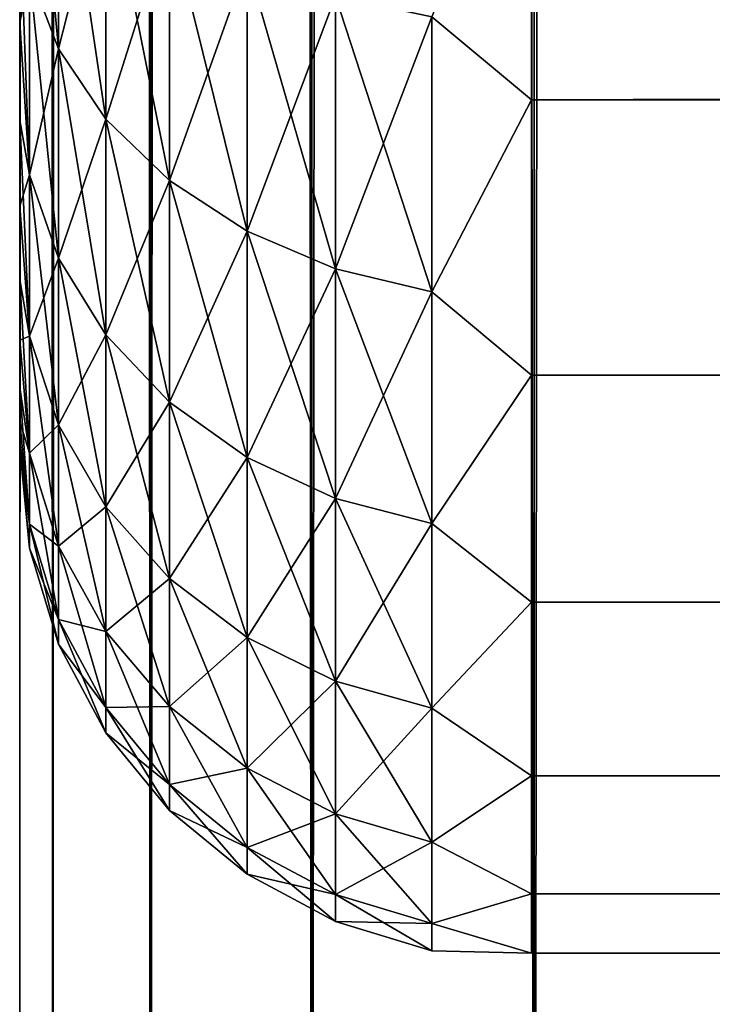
# Model space of a CAD drawing. Extents: x -265 to 265, y 0 to 1027.
# Tile 5 of 256: x -265 to -262.29, y 7.33 to 11.18. Entities that reach past the tile are written whole.
import ezdxf

# ---------------------------------------------------------------- set-up
doc = ezdxf.new("R2010")
doc.units = 0
doc.header["$LTSCALE"] = 41.718519
for name, color, linetype in [('58', 7, 'CONTINUOUS'), ('60', 7, 'CONTINUOUS'), ('62', 7, 'CONTINUOUS'), ('67', 7, 'CONTINUOUS'), ('68', 7, 'CONTINUOUS')]:
    doc.layers.add(name, color=color, linetype=linetype)

msp = doc.modelspace()

# ---------------------------------------------------------------- linework, layer by layer
at = {"layer": '58', "color": 7, "linetype": 'CONTINUOUS'}
for points in [[(-265, 11.1669, 33.1768), (-265, 11.5943, 33.7924), (-265, 11.1669, 21.8232), (-265, 11.1669, 33.1768)], [(-265, 11.1669, 21.8232), (-265, 11.5943, 33.7924), (-265, 11.5943, 21.2076), (-265, 11.1669, 21.8232)], [(-265, 10.7844, 32.5321), (-265, 11.1669, 33.1768), (-265, 10.7844, 22.4679), (-265, 10.7844, 32.5321)], [(-265, 10.7844, 22.4679), (-265, 11.1669, 33.1768), (-265, 11.1669, 21.8232), (-265, 10.7844, 22.4679)], [(-265, 10.4489, 31.8619), (-265, 10.7844, 32.5321), (-265, 10.4489, 23.1381), (-265, 10.4489, 31.8619)], [(-265, 10.4489, 23.1381), (-265, 10.7844, 32.5321), (-265, 10.7844, 22.4679), (-265, 10.4489, 23.1381)], [(-265, 10.162, 31.1694), (-265, 10.4489, 31.8619), (-265, 10.162, 23.8306), (-265, 10.162, 31.1694)], [(-265, 10.162, 23.8306), (-265, 10.4489, 31.8619), (-265, 10.4489, 23.1381), (-265, 10.162, 23.8306)], [(-265, 9.9253, 30.4582), (-265, 10.162, 31.1694), (-265, 9.9253, 24.5418), (-265, 9.9253, 30.4582)], [(-265, 9.9253, 24.5418), (-265, 10.162, 31.1694), (-265, 10.162, 23.8306), (-265, 9.9253, 24.5418)], [(-265, 9.74, 29.7319), (-265, 9.9253, 30.4582), (-265, 9.74, 25.2681), (-265, 9.74, 29.7319)], [(-265, 9.74, 25.2681), (-265, 9.9253, 30.4582), (-265, 9.9253, 24.5418), (-265, 9.74, 25.2681)], [(-265, 9.6069, 28.9943), (-265, 9.74, 29.7319), (-265, 9.6069, 26.0057), (-265, 9.6069, 28.9943)], [(-265, 9.6069, 26.0057), (-265, 9.74, 29.7319), (-265, 9.74, 25.2681), (-265, 9.6069, 26.0057)], [(-265, 9.5268, 28.2491), (-265, 9.6069, 28.9943), (-265, 9.5268, 26.7509), (-265, 9.5268, 28.2491)], [(-265, 9.5268, 26.7509), (-265, 9.6069, 28.9943), (-265, 9.6069, 26.0057), (-265, 9.5268, 26.7509)], [(-265, 9.5, 27.5), (-265, 9.5268, 28.2491), (-265, 9.5268, 26.7509), (-265, 9.5, 27.5)]]:
    msp.add_3dface(points, dxfattribs=at)
at = {"layer": '60', "color": 7, "linetype": 'CONTINUOUS'}
for points in [[(-263, 10.8646, 18.9681), (-263, 12.1114, 17.8036), (263, 10.8646, 18.9681), (-263, 10.8646, 18.9681)], [(263, 10.8646, 18.9681), (-263, 12.1114, 17.8036), (263, 12.1114, 17.8036), (263, 10.8646, 18.9681)], [(-263, 12.1114, 37.1964), (-263, 10.8646, 36.0319), (263, 12.1114, 37.1964), (-263, 12.1114, 37.1964)], [(263, 12.1114, 37.1964), (-263, 10.8646, 36.0319), (263, 10.8646, 36.0319), (263, 12.1114, 37.1964)], [(-263, 9.7879, 20.2915), (-263, 10.8646, 18.9681), (263, 9.7879, 20.2915), (-263, 9.7879, 20.2915)], [(263, 9.7879, 20.2915), (-263, 10.8646, 18.9681), (263, 10.8646, 18.9681), (263, 9.7879, 20.2915)], [(-263, 10.8646, 36.0319), (-263, 9.7879, 34.7085), (263, 10.8646, 36.0319), (-263, 10.8646, 36.0319)], [(263, 10.8646, 36.0319), (-263, 9.7879, 34.7085), (263, 9.7879, 34.7085), (263, 10.8646, 36.0319)], [(-263, 8.9014, 21.7492), (-263, 9.7879, 20.2915), (263, 8.9014, 21.7492), (-263, 8.9014, 21.7492)], [(263, 8.9014, 21.7492), (-263, 9.7879, 20.2915), (263, 9.7879, 20.2915), (263, 8.9014, 21.7492)], [(-263, 9.7879, 34.7085), (-263, 8.9014, 33.2508), (263, 9.7879, 34.7085), (-263, 9.7879, 34.7085)], [(263, 9.7879, 34.7085), (-263, 8.9014, 33.2508), (263, 8.9014, 33.2508), (263, 9.7879, 34.7085)], [(-263, 8.2217, 23.314), (-263, 8.9014, 21.7492), (263, 8.2217, 23.314), (-263, 8.2217, 23.314)], [(263, 8.2217, 23.314), (-263, 8.9014, 21.7492), (263, 8.9014, 21.7492), (263, 8.2217, 23.314)], [(-263, 8.9014, 33.2508), (-263, 8.2217, 31.686), (263, 8.9014, 33.2508), (-263, 8.9014, 33.2508)], [(263, 8.9014, 33.2508), (-263, 8.2217, 31.686), (263, 8.2217, 31.686), (263, 8.9014, 33.2508)], [(-263, 7.7614, 24.9568), (-263, 8.2217, 23.314), (263, 7.7614, 24.9568), (-263, 7.7614, 24.9568)], [(263, 7.7614, 24.9568), (-263, 8.2217, 23.314), (263, 8.2217, 23.314), (263, 7.7614, 24.9568)], [(-263, 8.2217, 31.686), (-263, 7.7614, 30.0432), (263, 8.2217, 31.686), (-263, 8.2217, 31.686)], [(263, 8.2217, 31.686), (-263, 7.7614, 30.0432), (263, 7.7614, 30.0432), (263, 8.2217, 31.686)], [(-263, 7.5291, 26.647), (-263, 7.7614, 24.9568), (263, 7.5291, 26.647), (-263, 7.5291, 26.647)], [(263, 7.5291, 26.647), (-263, 7.7614, 24.9568), (263, 7.7614, 24.9568), (263, 7.5291, 26.647)], [(-263, 7.7614, 30.0432), (-263, 7.5291, 28.353), (263, 7.7614, 30.0432), (-263, 7.7614, 30.0432)], [(263, 7.7614, 30.0432), (-263, 7.5291, 28.353), (263, 7.5291, 28.353), (263, 7.7614, 30.0432)], [(-263, 7.5291, 28.353), (-263, 7.5291, 26.647), (263, 7.5291, 28.353), (-263, 7.5291, 28.353)], [(263, 7.5291, 28.353), (-263, 7.5291, 26.647), (263, 7.5291, 26.647), (263, 7.5291, 28.353)]]:
    msp.add_3dface(points, dxfattribs=at)
at = {"layer": '62', "color": 7, "linetype": 'CONTINUOUS'}
for points in [[(-264.962, 11.3621, 20.8719), (-264.962, 12.3011, 19.8011), (-264.8485, 11.064, 20.6432), (-264.962, 11.3621, 20.8719)], [(-264.8485, 11.064, 20.6432), (-264.962, 12.3011, 19.8011), (-264.8485, 12.0355, 19.5355), (-264.8485, 11.064, 20.6432)], [(-263, 12.1114, 17.8036), (-263, 10.8646, 18.9681), (-263.3902, 11.1883, 18.6883), (-263, 12.1114, 17.8036)], [(-263, 10.8646, 36.0319), (-263, 12.1114, 37.1964), (-263.3902, 11.1883, 36.3117), (-263, 10.8646, 36.0319)], [(-264.8485, 12.0355, 35.4645), (-264.962, 11.3621, 34.1281), (-264.8485, 11.064, 34.3568), (-264.8485, 12.0355, 35.4645)], [(-264.8485, 12.0355, 35.4645), (-264.8485, 11.064, 34.3568), (-264.6638, 11.7906, 35.7094), (-264.8485, 12.0355, 35.4645)], [(-264.8485, 11.064, 20.6432), (-264.8485, 12.0355, 19.5355), (-264.6638, 10.7893, 20.4324), (-264.8485, 11.064, 20.6432)], [(-264.6638, 10.7893, 20.4324), (-264.8485, 12.0355, 19.5355), (-264.6638, 11.7906, 19.2906), (-264.6638, 10.7893, 20.4324)], [(-264.6638, 11.7906, 35.7094), (-264.8485, 11.064, 34.3568), (-264.6638, 10.7893, 34.5676), (-264.6638, 11.7906, 35.7094)], [(-264.6638, 11.7906, 35.7094), (-264.6638, 10.7893, 34.5676), (-264.415, 11.576, 35.924), (-264.6638, 11.7906, 35.7094)], [(-264.6638, 10.7893, 20.4324), (-264.6638, 11.7906, 19.2906), (-264.415, 10.5485, 20.2476), (-264.6638, 10.7893, 20.4324)], [(-264.415, 10.5485, 20.2476), (-264.6638, 11.7906, 19.2906), (-264.415, 11.576, 19.076), (-264.415, 10.5485, 20.2476)], [(-265, 11.5943, 33.7924), (-265, 11.1669, 33.1768), (-264.962, 11.3621, 34.1281), (-265, 11.5943, 33.7924)], [(-265, 11.1669, 21.8232), (-265, 11.5943, 21.2076), (-264.962, 10.5708, 22.0561), (-265, 11.1669, 21.8232)], [(-264.962, 10.5708, 22.0561), (-265, 11.5943, 21.2076), (-264.962, 11.3621, 20.8719), (-264.962, 10.5708, 22.0561)], [(-264.415, 11.576, 35.924), (-264.6638, 10.7893, 34.5676), (-264.415, 10.5485, 34.7524), (-264.415, 11.576, 35.924)], [(-264.415, 11.576, 35.924), (-264.415, 10.5485, 34.7524), (-264.1118, 11.3998, 36.1002), (-264.415, 11.576, 35.924)], [(-264.415, 10.5485, 20.2476), (-264.415, 11.576, 19.076), (-264.1118, 10.3508, 20.0959), (-264.415, 10.5485, 20.2476)], [(-264.1118, 10.3508, 20.0959), (-264.415, 11.576, 19.076), (-264.1118, 11.3998, 18.8998), (-264.1118, 10.3508, 20.0959)], [(-264.1118, 11.3998, 36.1002), (-264.415, 10.5485, 34.7524), (-264.1118, 10.3508, 34.9041), (-264.1118, 11.3998, 36.1002)], [(-264.1118, 11.3998, 36.1002), (-264.1118, 10.3508, 34.9041), (-263.7657, 11.2689, 36.2311), (-264.1118, 11.3998, 36.1002)], [(-264.1118, 10.3508, 20.0959), (-264.1118, 11.3998, 18.8998), (-263.7657, 10.204, 19.9833), (-264.1118, 10.3508, 20.0959)], [(-263.7657, 10.204, 19.9833), (-264.1118, 11.3998, 18.8998), (-263.7657, 11.2689, 18.7689), (-263.7657, 10.204, 19.9833)], [(-264.962, 11.3621, 34.1281), (-265, 11.1669, 33.1768), (-264.962, 10.5708, 32.9439), (-264.962, 11.3621, 34.1281)], [(-264.962, 11.3621, 34.1281), (-264.962, 10.5708, 32.9439), (-264.8485, 11.064, 34.3568), (-264.962, 11.3621, 34.1281)], [(-264.962, 10.5708, 22.0561), (-264.962, 11.3621, 20.8719), (-264.8485, 10.2455, 21.8682), (-264.962, 10.5708, 22.0561)], [(-264.8485, 10.2455, 21.8682), (-264.962, 11.3621, 20.8719), (-264.8485, 11.064, 20.6432), (-264.8485, 10.2455, 21.8682)], [(-263.7657, 11.2689, 36.2311), (-264.1118, 10.3508, 34.9041), (-263.7657, 10.204, 35.0167), (-263.7657, 11.2689, 36.2311)], [(-263.7657, 11.2689, 36.2311), (-263.7657, 10.204, 35.0167), (-263.3902, 11.1883, 36.3117), (-263.7657, 11.2689, 36.2311)], [(-263.7657, 10.204, 19.9833), (-263.7657, 11.2689, 18.7689), (-263.3902, 10.1136, 19.9139), (-263.7657, 10.204, 19.9833)], [(-263.3902, 10.1136, 19.9139), (-263.7657, 11.2689, 18.7689), (-263.3902, 11.1883, 18.6883), (-263.3902, 10.1136, 19.9139)], [(-265, 11.1669, 33.1768), (-265, 10.7844, 32.5321), (-264.962, 10.5708, 32.9439), (-265, 11.1669, 33.1768)], [(-265, 10.7844, 22.4679), (-265, 11.1669, 21.8232), (-264.962, 10.5708, 22.0561), (-265, 10.7844, 22.4679)], [(-263.3902, 11.1883, 36.3117), (-263.7657, 10.204, 35.0167), (-263.3902, 10.1136, 35.0861), (-263.3902, 11.1883, 36.3117)], [(-263, 10.8646, 18.9681), (-263.3902, 10.1136, 19.9139), (-263.3902, 11.1883, 18.6883), (-263, 10.8646, 18.9681)], [(-263, 10.8646, 36.0319), (-263.3902, 11.1883, 36.3117), (-263.3902, 10.1136, 35.0861), (-263, 10.8646, 36.0319)], [(-264.8485, 11.064, 34.3568), (-264.962, 10.5708, 32.9439), (-264.8485, 10.2455, 33.1318), (-264.8485, 11.064, 34.3568)], [(-264.8485, 11.064, 34.3568), (-264.8485, 10.2455, 33.1318), (-264.6638, 10.7893, 34.5676), (-264.8485, 11.064, 34.3568)], [(-264.8485, 10.2455, 21.8682), (-264.8485, 11.064, 20.6432), (-264.6638, 9.9456, 21.6951), (-264.8485, 10.2455, 21.8682)], [(-264.6638, 9.9456, 21.6951), (-264.8485, 11.064, 20.6432), (-264.6638, 10.7893, 20.4324), (-264.6638, 9.9456, 21.6951)], [(-263, 10.8646, 18.9681), (-263, 9.7879, 20.2915), (-263.3902, 10.1136, 19.9139), (-263, 10.8646, 18.9681)], [(-263, 9.7879, 34.7085), (-263, 10.8646, 36.0319), (-263.3902, 10.1136, 35.0861), (-263, 9.7879, 34.7085)], [(-265, 10.7844, 32.5321), (-265, 10.4489, 31.8619), (-264.962, 10.5708, 32.9439), (-265, 10.7844, 32.5321)], [(-265, 10.4489, 23.1381), (-265, 10.7844, 22.4679), (-264.962, 9.9409, 23.3334), (-265, 10.4489, 23.1381)], [(-264.962, 9.9409, 23.3334), (-265, 10.7844, 22.4679), (-264.962, 10.5708, 22.0561), (-264.962, 9.9409, 23.3334)], [(-264.6638, 10.7893, 34.5676), (-264.8485, 10.2455, 33.1318), (-264.6638, 9.9456, 33.3049), (-264.6638, 10.7893, 34.5676)], [(-264.6638, 10.7893, 34.5676), (-264.6638, 9.9456, 33.3049), (-264.415, 10.5485, 34.7524), (-264.6638, 10.7893, 34.5676)], [(-264.6638, 9.9456, 21.6951), (-264.6638, 10.7893, 20.4324), (-264.415, 9.6827, 21.5433), (-264.6638, 9.9456, 21.6951)], [(-264.415, 9.6827, 21.5433), (-264.6638, 10.7893, 20.4324), (-264.415, 10.5485, 20.2476), (-264.415, 9.6827, 21.5433)], [(-264.962, 10.5708, 32.9439), (-265, 10.4489, 31.8619), (-264.962, 9.9409, 31.6666), (-264.962, 10.5708, 32.9439)], [(-264.962, 10.5708, 32.9439), (-264.962, 9.9409, 31.6666), (-264.8485, 10.2455, 33.1318), (-264.962, 10.5708, 32.9439)], [(-264.962, 9.9409, 23.3334), (-264.962, 10.5708, 22.0561), (-264.8485, 9.5938, 23.1896), (-264.962, 9.9409, 23.3334)], [(-264.8485, 9.5938, 23.1896), (-264.962, 10.5708, 22.0561), (-264.8485, 10.2455, 21.8682), (-264.8485, 9.5938, 23.1896)], [(-264.415, 10.5485, 34.7524), (-264.6638, 9.9456, 33.3049), (-264.415, 9.6827, 33.4567), (-264.415, 10.5485, 34.7524)], [(-264.415, 10.5485, 34.7524), (-264.415, 9.6827, 33.4567), (-264.1118, 10.3508, 34.9041), (-264.415, 10.5485, 34.7524)], [(-264.415, 9.6827, 21.5433), (-264.415, 10.5485, 20.2476), (-264.1118, 9.467, 21.4187), (-264.415, 9.6827, 21.5433)], [(-264.1118, 9.467, 21.4187), (-264.415, 10.5485, 20.2476), (-264.1118, 10.3508, 20.0959), (-264.1118, 9.467, 21.4187)], [(-265, 10.4489, 31.8619), (-265, 10.162, 31.1694), (-264.962, 9.9409, 31.6666), (-265, 10.4489, 31.8619)], [(-265, 10.162, 23.8306), (-265, 10.4489, 23.1381), (-264.962, 9.9409, 23.3334), (-265, 10.162, 23.8306)], [(-264.1118, 10.3508, 34.9041), (-264.415, 9.6827, 33.4567), (-264.1118, 9.467, 33.5813), (-264.1118, 10.3508, 34.9041)], [(-264.1118, 10.3508, 34.9041), (-264.1118, 9.467, 33.5813), (-263.7657, 10.204, 35.0167), (-264.1118, 10.3508, 34.9041)], [(-264.1118, 9.467, 21.4187), (-264.1118, 10.3508, 20.0959), (-263.7657, 9.3067, 21.3262), (-264.1118, 9.467, 21.4187)], [(-263.7657, 9.3067, 21.3262), (-264.1118, 10.3508, 20.0959), (-263.7657, 10.204, 19.9833), (-263.7657, 9.3067, 21.3262)], [(-264.8485, 10.2455, 33.1318), (-264.962, 9.9409, 31.6666), (-264.8485, 9.5938, 31.8104), (-264.8485, 10.2455, 33.1318)], [(-264.8485, 10.2455, 33.1318), (-264.8485, 9.5938, 31.8104), (-264.6638, 9.9456, 33.3049), (-264.8485, 10.2455, 33.1318)], [(-264.8485, 9.5938, 23.1896), (-264.8485, 10.2455, 21.8682), (-264.6638, 9.2739, 23.0571), (-264.8485, 9.5938, 23.1896)], [(-264.6638, 9.2739, 23.0571), (-264.8485, 10.2455, 21.8682), (-264.6638, 9.9456, 21.6951), (-264.6638, 9.2739, 23.0571)], [(-263.7657, 10.204, 35.0167), (-264.1118, 9.467, 33.5813), (-263.7657, 9.3067, 33.6738), (-263.7657, 10.204, 35.0167)], [(-263.7657, 10.204, 35.0167), (-263.7657, 9.3067, 33.6738), (-263.3902, 10.1136, 35.0861), (-263.7657, 10.204, 35.0167)], [(-263.7657, 9.3067, 21.3262), (-263.7657, 10.204, 19.9833), (-263.3902, 9.208, 21.2692), (-263.7657, 9.3067, 21.3262)], [(-263.3902, 9.208, 21.2692), (-263.7657, 10.204, 19.9833), (-263.3902, 10.1136, 19.9139), (-263.3902, 9.208, 21.2692)], [(-265, 10.162, 31.1694), (-265, 9.9253, 30.4582), (-264.962, 9.9409, 31.6666), (-265, 10.162, 31.1694)], [(-265, 9.9253, 24.5418), (-265, 10.162, 23.8306), (-264.962, 9.4831, 24.682), (-265, 9.9253, 24.5418)], [(-264.962, 9.4831, 24.682), (-265, 10.162, 23.8306), (-264.962, 9.9409, 23.3334), (-264.962, 9.4831, 24.682)], [(-263.3902, 10.1136, 35.0861), (-263.7657, 9.3067, 33.6738), (-263.3902, 9.208, 33.7308), (-263.3902, 10.1136, 35.0861)], [(-263, 9.7879, 20.2915), (-263.3902, 9.208, 21.2692), (-263.3902, 10.1136, 19.9139), (-263, 9.7879, 20.2915)], [(-263, 9.7879, 34.7085), (-263.3902, 10.1136, 35.0861), (-263.3902, 9.208, 33.7308), (-263, 9.7879, 34.7085)], [(-264.962, 9.9409, 31.6666), (-265, 9.9253, 30.4582), (-264.962, 9.4831, 30.318), (-264.962, 9.9409, 31.6666)], [(-264.962, 9.9409, 31.6666), (-264.962, 9.4831, 30.318), (-264.8485, 9.5938, 31.8104), (-264.962, 9.9409, 31.6666)], [(-264.962, 9.4831, 24.682), (-264.962, 9.9409, 23.3334), (-264.8485, 9.1202, 24.5848), (-264.962, 9.4831, 24.682)], [(-264.8485, 9.1202, 24.5848), (-264.962, 9.9409, 23.3334), (-264.8485, 9.5938, 23.1896), (-264.8485, 9.1202, 24.5848)], [(-264.6638, 9.9456, 33.3049), (-264.8485, 9.5938, 31.8104), (-264.6638, 9.2739, 31.9429), (-264.6638, 9.9456, 33.3049)], [(-264.6638, 9.9456, 33.3049), (-264.6638, 9.2739, 31.9429), (-264.415, 9.6827, 33.4567), (-264.6638, 9.9456, 33.3049)], [(-264.6638, 9.2739, 23.0571), (-264.6638, 9.9456, 21.6951), (-264.415, 8.9935, 22.9409), (-264.6638, 9.2739, 23.0571)], [(-264.415, 8.9935, 22.9409), (-264.6638, 9.9456, 21.6951), (-264.415, 9.6827, 21.5433), (-264.415, 8.9935, 22.9409)], [(-265, 9.9253, 30.4582), (-265, 9.74, 29.7319), (-264.962, 9.4831, 30.318), (-265, 9.9253, 30.4582)], [(-265, 9.74, 25.2681), (-265, 9.9253, 24.5418), (-264.962, 9.4831, 24.682), (-265, 9.74, 25.2681)], [(-263, 9.7879, 20.2915), (-263, 8.9014, 21.7492), (-263.3902, 9.208, 21.2692), (-263, 9.7879, 20.2915)], [(-263, 8.9014, 33.2508), (-263, 9.7879, 34.7085), (-263.3902, 9.208, 33.7308), (-263, 8.9014, 33.2508)], [(-265, 9.74, 29.7319), (-265, 9.6069, 28.9943), (-264.962, 9.4831, 30.318), (-265, 9.74, 29.7319)], [(-265, 9.6069, 26.0057), (-265, 9.74, 25.2681), (-264.962, 9.2053, 26.0788), (-265, 9.6069, 26.0057)], [(-264.962, 9.2053, 26.0788), (-265, 9.74, 25.2681), (-264.962, 9.4831, 24.682), (-264.962, 9.2053, 26.0788)], [(-264.415, 9.6827, 33.4567), (-264.6638, 9.2739, 31.9429), (-264.415, 8.9935, 32.0591), (-264.415, 9.6827, 33.4567)], [(-264.415, 9.6827, 33.4567), (-264.415, 8.9935, 32.0591), (-264.1118, 9.467, 33.5813), (-264.415, 9.6827, 33.4567)], [(-264.415, 8.9935, 22.9409), (-264.415, 9.6827, 21.5433), (-264.1118, 8.7633, 22.8456), (-264.415, 8.9935, 22.9409)], [(-264.1118, 8.7633, 22.8456), (-264.415, 9.6827, 21.5433), (-264.1118, 9.467, 21.4187), (-264.1118, 8.7633, 22.8456)], [(-265, 9.6069, 28.9943), (-265, 9.5268, 28.2491), (-264.962, 9.2053, 28.9212), (-265, 9.6069, 28.9943)], [(-264.962, 9.4831, 30.318), (-265, 9.6069, 28.9943), (-264.962, 9.2053, 28.9212), (-264.962, 9.4831, 30.318)], [(-265, 9.5268, 26.7509), (-265, 9.6069, 26.0057), (-264.962, 9.2053, 26.0788), (-265, 9.5268, 26.7509)], [(-264.8485, 9.5938, 31.8104), (-264.962, 9.4831, 30.318), (-264.8485, 9.1202, 30.4152), (-264.8485, 9.5938, 31.8104)], [(-264.8485, 9.5938, 31.8104), (-264.8485, 9.1202, 30.4152), (-264.6638, 9.2739, 31.9429), (-264.8485, 9.5938, 31.8104)], [(-264.8485, 9.1202, 24.5848), (-264.8485, 9.5938, 23.1896), (-264.6638, 8.7858, 24.4952), (-264.8485, 9.1202, 24.5848)], [(-264.6638, 8.7858, 24.4952), (-264.8485, 9.5938, 23.1896), (-264.6638, 9.2739, 23.0571), (-264.6638, 8.7858, 24.4952)], [(-265, 9.5268, 28.2491), (-265, 9.5, 27.5), (-264.962, 9.2053, 28.9212), (-265, 9.5268, 28.2491)], [(-265, 9.5, 27.5), (-265, 9.5268, 26.7509), (-264.962, 9.1121, 27.5), (-265, 9.5, 27.5)], [(-264.962, 9.1121, 27.5), (-265, 9.5268, 26.7509), (-264.962, 9.2053, 26.0788), (-264.962, 9.1121, 27.5)], [(-264.962, 9.2053, 28.9212), (-265, 9.5, 27.5), (-264.962, 9.1121, 27.5), (-264.962, 9.2053, 28.9212)], [(-264.962, 9.4831, 30.318), (-264.962, 9.2053, 28.9212), (-264.8485, 9.1202, 30.4152), (-264.962, 9.4831, 30.318)], [(-264.962, 9.2053, 26.0788), (-264.962, 9.4831, 24.682), (-264.8485, 8.8328, 26.0298), (-264.962, 9.2053, 26.0788)], [(-264.8485, 8.8328, 26.0298), (-264.962, 9.4831, 24.682), (-264.8485, 9.1202, 24.5848), (-264.8485, 8.8328, 26.0298)], [(-264.1118, 9.467, 33.5813), (-264.415, 8.9935, 32.0591), (-264.1118, 8.7633, 32.1544), (-264.1118, 9.467, 33.5813)], [(-264.1118, 9.467, 33.5813), (-264.1118, 8.7633, 32.1544), (-263.7657, 9.3067, 33.6738), (-264.1118, 9.467, 33.5813)], [(-264.1118, 8.7633, 22.8456), (-264.1118, 9.467, 21.4187), (-263.7657, 8.5923, 22.7748), (-264.1118, 8.7633, 22.8456)], [(-263.7657, 8.5923, 22.7748), (-264.1118, 9.467, 21.4187), (-263.7657, 9.3067, 21.3262), (-263.7657, 8.5923, 22.7748)], [(-263.7657, 9.3067, 33.6738), (-264.1118, 8.7633, 32.1544), (-263.7657, 8.5923, 32.2252), (-263.7657, 9.3067, 33.6738)], [(-263.7657, 9.3067, 33.6738), (-263.7657, 8.5923, 32.2252), (-263.3902, 9.208, 33.7308), (-263.7657, 9.3067, 33.6738)], [(-263.7657, 8.5923, 22.7748), (-263.7657, 9.3067, 21.3262), (-263.3902, 8.487, 22.7312), (-263.7657, 8.5923, 22.7748)], [(-263.3902, 8.487, 22.7312), (-263.7657, 9.3067, 21.3262), (-263.3902, 9.208, 21.2692), (-263.3902, 8.487, 22.7312)], [(-264.6638, 9.2739, 31.9429), (-264.8485, 9.1202, 30.4152), (-264.6638, 8.7858, 30.5048), (-264.6638, 9.2739, 31.9429)], [(-264.6638, 9.2739, 31.9429), (-264.6638, 8.7858, 30.5048), (-264.415, 8.9935, 32.0591), (-264.6638, 9.2739, 31.9429)], [(-264.6638, 8.7858, 24.4952), (-264.6638, 9.2739, 23.0571), (-264.415, 8.4926, 24.4166), (-264.6638, 8.7858, 24.4952)], [(-264.415, 8.4926, 24.4166), (-264.6638, 9.2739, 23.0571), (-264.415, 8.9935, 22.9409), (-264.415, 8.4926, 24.4166)], [(-264.962, 9.2053, 28.9212), (-264.962, 9.1121, 27.5), (-264.8485, 8.8328, 28.9702), (-264.962, 9.2053, 28.9212)], [(-264.8485, 9.1202, 30.4152), (-264.962, 9.2053, 28.9212), (-264.8485, 8.8328, 28.9702), (-264.8485, 9.1202, 30.4152)], [(-264.962, 9.1121, 27.5), (-264.962, 9.2053, 26.0788), (-264.8485, 8.7364, 27.5), (-264.962, 9.1121, 27.5)], [(-264.8485, 8.7364, 27.5), (-264.962, 9.2053, 26.0788), (-264.8485, 8.8328, 26.0298), (-264.8485, 8.7364, 27.5)], [(-263.3902, 9.208, 33.7308), (-263.7657, 8.5923, 32.2252), (-263.3902, 8.487, 32.2688), (-263.3902, 9.208, 33.7308)], [(-263, 8.9014, 21.7492), (-263.3902, 8.487, 22.7312), (-263.3902, 9.208, 21.2692), (-263, 8.9014, 21.7492)], [(-263, 8.9014, 33.2508), (-263.3902, 9.208, 33.7308), (-263.3902, 8.487, 32.2688), (-263, 8.9014, 33.2508)], [(-264.8485, 8.8328, 28.9702), (-264.962, 9.1121, 27.5), (-264.8485, 8.7364, 27.5), (-264.8485, 8.8328, 28.9702)], [(-264.8485, 9.1202, 30.4152), (-264.8485, 8.8328, 28.9702), (-264.6638, 8.7858, 30.5048), (-264.8485, 9.1202, 30.4152)], [(-264.8485, 8.8328, 26.0298), (-264.8485, 9.1202, 24.5848), (-264.6638, 8.4895, 25.9846), (-264.8485, 8.8328, 26.0298)], [(-264.6638, 8.4895, 25.9846), (-264.8485, 9.1202, 24.5848), (-264.6638, 8.7858, 24.4952), (-264.6638, 8.4895, 25.9846)], [(-264.415, 8.9935, 32.0591), (-264.6638, 8.7858, 30.5048), (-264.415, 8.4926, 30.5834), (-264.415, 8.9935, 32.0591)], [(-264.415, 8.9935, 32.0591), (-264.415, 8.4926, 30.5834), (-264.1118, 8.7633, 32.1544), (-264.415, 8.9935, 32.0591)], [(-264.415, 8.4926, 24.4166), (-264.415, 8.9935, 22.9409), (-264.1118, 8.2519, 24.3521), (-264.415, 8.4926, 24.4166)], [(-264.1118, 8.2519, 24.3521), (-264.415, 8.9935, 22.9409), (-264.1118, 8.7633, 22.8456), (-264.1118, 8.2519, 24.3521)], [(-263, 8.9014, 21.7492), (-263, 8.2217, 23.314), (-263.3902, 8.487, 22.7312), (-263, 8.9014, 21.7492)], [(-263, 8.2217, 31.686), (-263, 8.9014, 33.2508), (-263.3902, 8.487, 32.2688), (-263, 8.2217, 31.686)], [(-264.8485, 8.8328, 28.9702), (-264.8485, 8.7364, 27.5), (-264.6638, 8.4895, 29.0154), (-264.8485, 8.8328, 28.9702)], [(-264.6638, 8.7858, 30.5048), (-264.8485, 8.8328, 28.9702), (-264.6638, 8.4895, 29.0154), (-264.6638, 8.7858, 30.5048)], [(-264.8485, 8.7364, 27.5), (-264.8485, 8.8328, 26.0298), (-264.6638, 8.3902, 27.5), (-264.8485, 8.7364, 27.5)], [(-264.6638, 8.3902, 27.5), (-264.8485, 8.8328, 26.0298), (-264.6638, 8.4895, 25.9846), (-264.6638, 8.3902, 27.5)], [(-264.6638, 8.7858, 30.5048), (-264.6638, 8.4895, 29.0154), (-264.415, 8.4926, 30.5834), (-264.6638, 8.7858, 30.5048)], [(-264.6638, 8.4895, 25.9846), (-264.6638, 8.7858, 24.4952), (-264.415, 8.1885, 25.945), (-264.6638, 8.4895, 25.9846)], [(-264.415, 8.1885, 25.945), (-264.6638, 8.7858, 24.4952), (-264.415, 8.4926, 24.4166), (-264.415, 8.1885, 25.945)], [(-264.6638, 8.4895, 29.0154), (-264.8485, 8.7364, 27.5), (-264.6638, 8.3902, 27.5), (-264.6638, 8.4895, 29.0154)], [(-264.1118, 8.7633, 32.1544), (-264.415, 8.4926, 30.5834), (-264.1118, 8.2519, 30.6479), (-264.1118, 8.7633, 32.1544)], [(-264.1118, 8.7633, 32.1544), (-264.1118, 8.2519, 30.6479), (-263.7657, 8.5923, 32.2252), (-264.1118, 8.7633, 32.1544)], [(-264.1118, 8.2519, 24.3521), (-264.1118, 8.7633, 22.8456), (-263.7657, 8.0731, 24.3042), (-264.1118, 8.2519, 24.3521)], [(-263.7657, 8.0731, 24.3042), (-264.1118, 8.7633, 22.8456), (-263.7657, 8.5923, 22.7748), (-263.7657, 8.0731, 24.3042)], [(-263.7657, 8.5923, 32.2252), (-264.1118, 8.2519, 30.6479), (-263.7657, 8.0731, 30.6958), (-263.7657, 8.5923, 32.2252)], [(-263.7657, 8.5923, 32.2252), (-263.7657, 8.0731, 30.6958), (-263.3902, 8.487, 32.2688), (-263.7657, 8.5923, 32.2252)], [(-263.7657, 8.0731, 24.3042), (-263.7657, 8.5923, 22.7748), (-263.3902, 7.963, 24.2747), (-263.7657, 8.0731, 24.3042)], [(-263.3902, 7.963, 24.2747), (-263.7657, 8.5923, 22.7748), (-263.3902, 8.487, 22.7312), (-263.3902, 7.963, 24.2747)], [(-264.415, 8.4926, 30.5834), (-264.6638, 8.4895, 29.0154), (-264.415, 8.1885, 29.055), (-264.415, 8.4926, 30.5834)], [(-264.6638, 8.4895, 29.0154), (-264.6638, 8.3902, 27.5), (-264.415, 8.1885, 29.055), (-264.6638, 8.4895, 29.0154)], [(-264.6638, 8.3902, 27.5), (-264.6638, 8.4895, 25.9846), (-264.415, 8.0866, 27.5), (-264.6638, 8.3902, 27.5)], [(-264.415, 8.0866, 27.5), (-264.6638, 8.4895, 25.9846), (-264.415, 8.1885, 25.945), (-264.415, 8.0866, 27.5)], [(-264.415, 8.4926, 30.5834), (-264.415, 8.1885, 29.055), (-264.1118, 8.2519, 30.6479), (-264.415, 8.4926, 30.5834)], [(-264.415, 8.1885, 25.945), (-264.415, 8.4926, 24.4166), (-264.1118, 7.9415, 25.9125), (-264.415, 8.1885, 25.945)], [(-264.1118, 7.9415, 25.9125), (-264.415, 8.4926, 24.4166), (-264.1118, 8.2519, 24.3521), (-264.1118, 7.9415, 25.9125)], [(-263.3902, 8.487, 32.2688), (-263.7657, 8.0731, 30.6958), (-263.3902, 7.963, 30.7253), (-263.3902, 8.487, 32.2688)], [(-263, 8.2217, 23.314), (-263.3902, 7.963, 24.2747), (-263.3902, 8.487, 22.7312), (-263, 8.2217, 23.314)], [(-263, 8.2217, 31.686), (-263.3902, 8.487, 32.2688), (-263.3902, 7.963, 30.7253), (-263, 8.2217, 31.686)], [(-264.415, 8.1885, 29.055), (-264.6638, 8.3902, 27.5), (-264.415, 8.0866, 27.5), (-264.415, 8.1885, 29.055)], [(-264.1118, 8.2519, 30.6479), (-264.415, 8.1885, 29.055), (-264.1118, 7.9415, 29.0875), (-264.1118, 8.2519, 30.6479)], [(-264.1118, 8.2519, 30.6479), (-264.1118, 7.9415, 29.0875), (-263.7657, 8.0731, 30.6958), (-264.1118, 8.2519, 30.6479)], [(-264.1118, 7.9415, 25.9125), (-264.1118, 8.2519, 24.3521), (-263.7657, 7.758, 25.8883), (-264.1118, 7.9415, 25.9125)], [(-263.7657, 7.758, 25.8883), (-264.1118, 8.2519, 24.3521), (-263.7657, 8.0731, 24.3042), (-263.7657, 7.758, 25.8883)], [(-263, 8.2217, 23.314), (-263, 7.7614, 24.9568), (-263.3902, 7.963, 24.2747), (-263, 8.2217, 23.314)], [(-263, 7.7614, 30.0432), (-263, 8.2217, 31.686), (-263.3902, 7.963, 30.7253), (-263, 7.7614, 30.0432)], [(-264.415, 8.1885, 29.055), (-264.415, 8.0866, 27.5), (-264.1118, 7.9415, 29.0875), (-264.415, 8.1885, 29.055)], [(-264.415, 8.0866, 27.5), (-264.415, 8.1885, 25.945), (-264.1118, 7.8375, 27.5), (-264.415, 8.0866, 27.5)], [(-264.1118, 7.8375, 27.5), (-264.415, 8.1885, 25.945), (-264.1118, 7.9415, 25.9125), (-264.1118, 7.8375, 27.5)], [(-264.1118, 7.9415, 29.0875), (-264.415, 8.0866, 27.5), (-264.1118, 7.8375, 27.5), (-264.1118, 7.9415, 29.0875)], [(-263.7657, 8.0731, 30.6958), (-264.1118, 7.9415, 29.0875), (-263.7657, 7.758, 29.1117), (-263.7657, 8.0731, 30.6958)], [(-263.7657, 8.0731, 30.6958), (-263.7657, 7.758, 29.1117), (-263.3902, 7.963, 30.7253), (-263.7657, 8.0731, 30.6958)], [(-263.7657, 7.758, 25.8883), (-263.7657, 8.0731, 24.3042), (-263.3902, 7.645, 25.8734), (-263.7657, 7.758, 25.8883)], [(-263.3902, 7.645, 25.8734), (-263.7657, 8.0731, 24.3042), (-263.3902, 7.963, 24.2747), (-263.3902, 7.645, 25.8734)], [(-264.1118, 7.9415, 29.0875), (-264.1118, 7.8375, 27.5), (-263.7657, 7.758, 29.1117), (-264.1118, 7.9415, 29.0875)], [(-264.1118, 7.8375, 27.5), (-264.1118, 7.9415, 25.9125), (-263.7657, 7.6524, 27.5), (-264.1118, 7.8375, 27.5)], [(-263.7657, 7.6524, 27.5), (-264.1118, 7.9415, 25.9125), (-263.7657, 7.758, 25.8883), (-263.7657, 7.6524, 27.5)], [(-263.3902, 7.963, 30.7253), (-263.7657, 7.758, 29.1117), (-263.3902, 7.645, 29.1266), (-263.3902, 7.963, 30.7253)], [(-263, 7.7614, 24.9568), (-263.3902, 7.645, 25.8734), (-263.3902, 7.963, 24.2747), (-263, 7.7614, 24.9568)], [(-263, 7.7614, 30.0432), (-263.3902, 7.963, 30.7253), (-263.3902, 7.645, 29.1266), (-263, 7.7614, 30.0432)], [(-263.7657, 7.758, 29.1117), (-264.1118, 7.8375, 27.5), (-263.7657, 7.6524, 27.5), (-263.7657, 7.758, 29.1117)], [(-263.7657, 7.758, 29.1117), (-263.7657, 7.6524, 27.5), (-263.3902, 7.645, 29.1266), (-263.7657, 7.758, 29.1117)], [(-263.7657, 7.6524, 27.5), (-263.7657, 7.758, 25.8883), (-263.3902, 7.5384, 27.5), (-263.7657, 7.6524, 27.5)], [(-263.3902, 7.5384, 27.5), (-263.7657, 7.758, 25.8883), (-263.3902, 7.645, 25.8734), (-263.3902, 7.5384, 27.5)], [(-263, 7.7614, 24.9568), (-263, 7.5291, 26.647), (-263.3902, 7.645, 25.8734), (-263, 7.7614, 24.9568)], [(-263, 7.5291, 28.353), (-263, 7.7614, 30.0432), (-263.3902, 7.645, 29.1266), (-263, 7.5291, 28.353)], [(-263.3902, 7.645, 29.1266), (-263.7657, 7.6524, 27.5), (-263.3902, 7.5384, 27.5), (-263.3902, 7.645, 29.1266)], [(-263, 7.5291, 26.647), (-263.3902, 7.5384, 27.5), (-263.3902, 7.645, 25.8734), (-263, 7.5291, 26.647)], [(-263, 7.5291, 28.353), (-263.3902, 7.645, 29.1266), (-263.3902, 7.5384, 27.5), (-263, 7.5291, 28.353)], [(-263, 7.5291, 26.647), (-263, 7.5291, 28.353), (-263.3902, 7.5384, 27.5), (-263, 7.5291, 26.647)]]:
    msp.add_3dface(points, dxfattribs=at)
at = {"layer": '67', "color": 7, "linetype": 'CONTINUOUS'}
for points in [[(-265, 1), (-264.8717, 1, 1.9579), (-265, 1019), (-265, 1)], [(-265, 1019), (-264.8717, 1, 1.9579), (-264.8717, 1019, 1.9579), (-265, 1019)], [(-264.8717, 1, 1.9579), (-264.4889, 1, 3.8823), (-264.8717, 1019, 1.9579), (-264.8717, 1, 1.9579)], [(-264.8717, 1019, 1.9579), (-264.4889, 1, 3.8823), (-264.4889, 1019, 3.8823), (-264.8717, 1019, 1.9579)], [(-264.4889, 1, 3.8823), (-263.8582, 1, 5.7403), (-264.4889, 1019, 3.8823), (-264.4889, 1, 3.8823)], [(-264.4889, 1019, 3.8823), (-263.8582, 1, 5.7403), (-263.8582, 1019, 5.7403), (-264.4889, 1019, 3.8823)], [(-263.8582, 1, 5.7403), (-262.9904, 1, 7.5), (-263.8582, 1019, 5.7403), (-263.8582, 1, 5.7403)], [(-263.8582, 1019, 5.7403), (-262.9904, 1, 7.5), (-262.9904, 1019, 7.5), (-263.8582, 1019, 5.7403)], [(-262.9904, 1, 7.5), (-261.9003, 1, 9.1314), (-262.9904, 1019, 7.5), (-262.9904, 1, 7.5)], [(-262.9904, 1019, 7.5), (-261.9003, 1, 9.1314), (-261.9003, 1019, 9.1314), (-262.9904, 1019, 7.5)]]:
    msp.add_3dface(points, dxfattribs=at)
at = {"layer": '68', "color": 7, "linetype": 'CONTINUOUS'}
for points in [[(-265, 1), (-265, 1019), (-264.8717, 1019, -1.9579), (-265, 1)], [(-264.8717, 1, -1.9579), (-265, 1), (-264.8717, 1019, -1.9579), (-264.8717, 1, -1.9579)], [(-264.4889, 1, -3.8823), (-264.8717, 1, -1.9579), (-264.4889, 1019, -3.8823), (-264.4889, 1, -3.8823)], [(-264.4889, 1019, -3.8823), (-264.8717, 1, -1.9579), (-264.8717, 1019, -1.9579), (-264.4889, 1019, -3.8823)], [(-263.8582, 1, -5.7403), (-264.4889, 1, -3.8823), (-263.8582, 1019, -5.7403), (-263.8582, 1, -5.7403)], [(-263.8582, 1019, -5.7403), (-264.4889, 1, -3.8823), (-264.4889, 1019, -3.8823), (-263.8582, 1019, -5.7403)], [(-262.9904, 1, -7.5), (-263.8582, 1, -5.7403), (-262.9904, 1019, -7.5), (-262.9904, 1, -7.5)], [(-262.9904, 1019, -7.5), (-263.8582, 1, -5.7403), (-263.8582, 1019, -5.7403), (-262.9904, 1019, -7.5)], [(-261.9003, 1, -9.1314), (-262.9904, 1, -7.5), (-261.9003, 1019, -9.1314), (-261.9003, 1, -9.1314)], [(-261.9003, 1019, -9.1314), (-262.9904, 1, -7.5), (-262.9904, 1019, -7.5), (-261.9003, 1019, -9.1314)]]:
    msp.add_3dface(points, dxfattribs=at)

doc.saveas('drawing.dxf')
